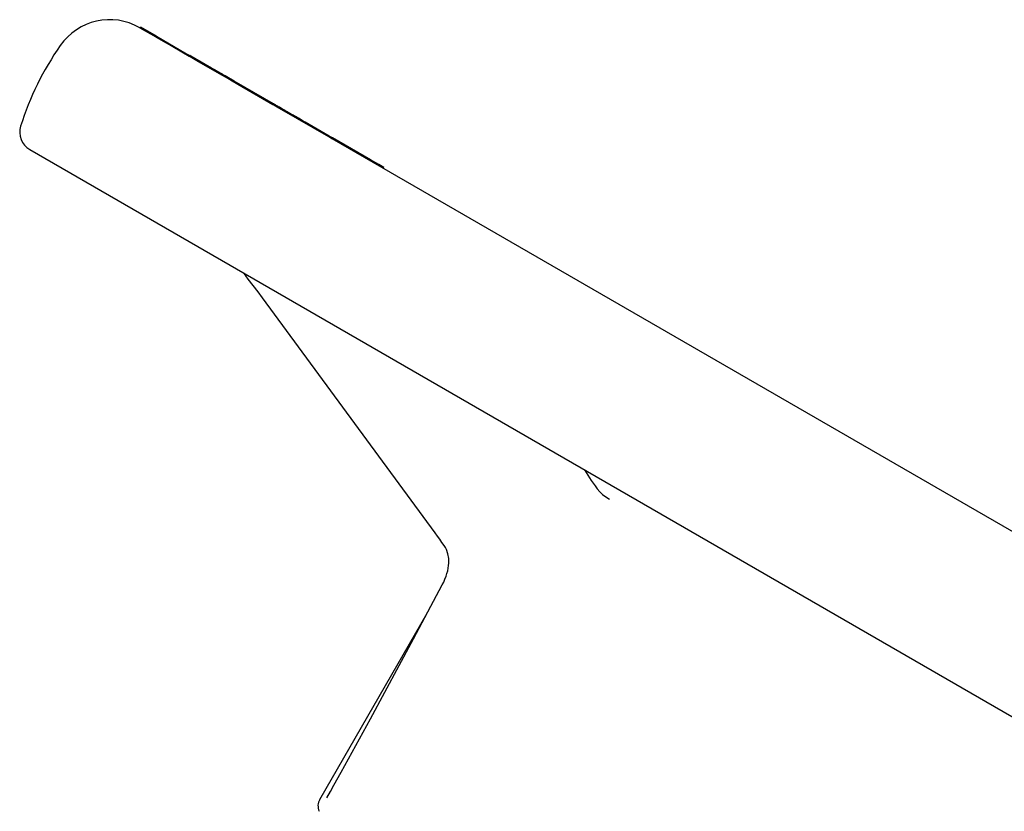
# Model space of a CAD drawing. Header units: millimetres. Extents: x 109 to 2644, y 299 to 1228.
# Tile 6 of 18: x 236 to 334, y 799 to 878. Entities that reach past the tile are written whole.
import ezdxf

# ---------------------------------------------------------------- set-up
doc = ezdxf.new("R2010")
doc.units = ezdxf.units.MM
doc.layers.add('DETAIL', color=2, linetype='Continuous')

msp = doc.modelspace()

# ---------------------------------------------------------------- linework, layer by layer
at = {"layer": 'DETAIL'}
for p, q in [((247.906, 876.969), (247.854, 876.999)), ((247.906, 876.969), (247.956, 877.055)), ((249.486, 876.057), (247.906, 876.969)), ((249.536, 876.144), (247.956, 877.055)), ((249.486, 876.057), (249.536, 876.144)), ((249.486, 876.057), (250.42, 875.518)), ((249.536, 876.144), (252.533, 874.413)), ((252.794, 874.147), (250.42, 875.518)), ((252.483, 874.326), (252.533, 874.413)), ((252.533, 874.413), (252.844, 874.233)), ((252.794, 874.147), (252.844, 874.233)), ((252.962, 874.165), (252.844, 874.233)), ((255.017, 872.979), (252.962, 874.165)), ((256.109, 872.233), (253.481, 873.75)), ((256.078, 872.251), (256.128, 872.337)), ((256.109, 872.233), (256.159, 872.32)), ((256.335, 872.102), (256.109, 872.233)), ((256.385, 872.189), (256.159, 872.32)), ((256.335, 872.102), (256.385, 872.189)), ((256.463, 872.029), (256.335, 872.102)), ((257.28, 871.672), (256.385, 872.189)), ((257.23, 871.586), (256.463, 872.029)), ((257.23, 871.586), (257.28, 871.672)), ((257.456, 871.455), (257.23, 871.586)), ((257.506, 871.542), (257.28, 871.672)), ((257.456, 871.455), (257.506, 871.542)), ((257.637, 871.351), (257.456, 871.455)), ((261.193, 869.413), (257.506, 871.542)), ((261.144, 869.326), (257.637, 871.351)), ((261.143, 869.326), (261.193, 869.413)), ((266.703, 866.116), (262.011, 868.826)), ((266.753, 866.203), (264.339, 867.597)), ((266.703, 866.116), (266.753, 866.203)), ((267.079, 866.015), (266.753, 866.203)), ((267.029, 865.928), (266.703, 866.116)), ((267.029, 865.928), (267.079, 866.015)), ((267.045, 865.919), (267.029, 865.928)), ((392.12, 793.707), (267.045, 865.919)), ((270.88, 863.82), (267.079, 866.015)), ((236.881, 864.859), (405.676, 767.405)), ((270.83, 863.734), (270.88, 863.82)), ((271.694, 863.351), (270.88, 863.82)), ((271.644, 863.264), (271.694, 863.351)), ((272.203, 863.057), (271.694, 863.351)), ((272.153, 862.97), (272.203, 863.057)), ((277.312, 826.628), (260.113, 850.064)), ((292.206, 832.917), (292.715, 832.125)), ((265.805, 800.051), (276.524, 818.616))]:
    msp.add_line(p, q, dxfattribs=at)
at = {"layer": 'DETAIL', "flags": 128}
for points in [[(252.912, 874.079), (252.903, 874.084), (252.893, 874.089), (252.885, 874.095), (252.876, 874.099), (252.868, 874.104), (252.861, 874.108), (252.853, 874.113), (252.847, 874.116), (252.84, 874.12), (252.834, 874.124), (252.829, 874.127), (252.824, 874.13), (252.819, 874.132), (252.815, 874.135), (252.811, 874.137), (252.807, 874.139), (252.804, 874.141), (252.802, 874.142), (252.799, 874.144), (252.797, 874.145), (252.796, 874.146), (252.795, 874.146), (252.794, 874.147), (252.794, 874.147)], [(253.481, 873.75), (253.448, 873.769), (253.416, 873.788), (253.385, 873.806), (253.354, 873.824), (253.323, 873.841), (253.294, 873.858), (253.266, 873.875), (253.238, 873.89), (253.211, 873.906), (253.186, 873.921), (253.161, 873.935), (253.136, 873.949), (253.113, 873.963), (253.091, 873.976), (253.069, 873.988), (253.048, 874), (253.028, 874.012), (253.009, 874.023), (252.991, 874.033), (252.973, 874.043), (252.957, 874.053), (252.941, 874.062), (252.926, 874.07), (252.912, 874.079)], [(256.076, 872.367), (256.059, 872.378), (256.039, 872.389), (256.017, 872.402), (255.992, 872.416), (255.965, 872.432), (255.935, 872.449), (255.904, 872.467), (255.869, 872.487), (255.833, 872.508), (255.794, 872.531), (255.752, 872.554), (255.708, 872.58), (255.662, 872.606), (255.614, 872.634), (255.564, 872.663), (255.511, 872.694), (255.457, 872.725), (255.4, 872.758), (255.342, 872.791), (255.281, 872.826), (255.218, 872.863), (255.153, 872.9), (255.086, 872.939), (255.017, 872.979)], [(256.128, 872.337), (256.128, 872.337), (256.128, 872.338), (256.127, 872.338), (256.127, 872.338), (256.126, 872.339), (256.125, 872.339), (256.124, 872.34), (256.122, 872.341), (256.121, 872.342), (256.119, 872.343), (256.117, 872.344), (256.115, 872.345), (256.113, 872.346), (256.11, 872.348), (256.108, 872.349), (256.105, 872.351), (256.102, 872.353), (256.099, 872.354), (256.095, 872.356), (256.092, 872.358), (256.088, 872.36), (256.084, 872.363), (256.08, 872.365), (256.076, 872.367)], [(256.159, 872.32), (256.157, 872.321), (256.155, 872.322), (256.154, 872.323), (256.152, 872.324), (256.15, 872.325), (256.149, 872.325), (256.147, 872.326), (256.146, 872.327), (256.144, 872.328), (256.143, 872.329), (256.142, 872.33), (256.14, 872.33), (256.139, 872.331), (256.138, 872.332), (256.137, 872.333), (256.135, 872.333), (256.134, 872.334), (256.133, 872.334), (256.132, 872.335), (256.131, 872.336), (256.131, 872.336), (256.13, 872.337), (256.129, 872.337), (256.128, 872.337)], [(261.406, 869.175), (261.386, 869.187), (261.366, 869.198), (261.348, 869.208), (261.33, 869.219), (261.313, 869.228), (261.297, 869.238), (261.282, 869.246), (261.267, 869.255), (261.254, 869.263), (261.241, 869.27), (261.229, 869.277), (261.217, 869.284), (261.207, 869.29), (261.197, 869.295), (261.188, 869.3), (261.18, 869.305), (261.173, 869.309), (261.166, 869.313), (261.161, 869.316), (261.156, 869.319), (261.152, 869.322), (261.148, 869.323), (261.146, 869.325), (261.144, 869.326)], [(261.456, 869.262), (261.434, 869.274), (261.414, 869.286), (261.394, 869.297), (261.376, 869.308), (261.358, 869.318), (261.341, 869.328), (261.325, 869.337), (261.31, 869.346), (261.296, 869.354), (261.283, 869.361), (261.27, 869.369), (261.259, 869.375), (261.248, 869.381), (261.239, 869.387), (261.23, 869.392), (261.222, 869.396), (261.216, 869.4), (261.21, 869.404), (261.205, 869.406), (261.201, 869.409), (261.197, 869.411), (261.195, 869.412), (261.194, 869.413), (261.193, 869.413)], [(262.011, 868.826), (261.982, 868.842), (261.953, 868.859), (261.924, 868.876), (261.896, 868.892), (261.868, 868.908), (261.841, 868.924), (261.814, 868.939), (261.787, 868.955), (261.761, 868.97), (261.735, 868.985), (261.709, 869), (261.684, 869.014), (261.659, 869.029), (261.634, 869.043), (261.61, 869.057), (261.586, 869.071), (261.562, 869.085), (261.539, 869.098), (261.516, 869.112), (261.493, 869.125), (261.471, 869.137), (261.449, 869.15), (261.427, 869.163), (261.406, 869.175)], [(264.339, 867.597), (264.166, 867.697), (263.999, 867.793), (263.839, 867.885), (263.687, 867.973), (263.541, 868.058), (263.402, 868.138), (263.27, 868.214), (263.145, 868.286), (263.023, 868.356), (262.904, 868.426), (262.785, 868.494), (262.667, 868.562), (262.551, 868.629), (262.436, 868.696), (262.322, 868.761), (262.21, 868.826), (262.1, 868.89), (261.994, 868.951), (261.893, 869.009), (261.797, 869.065), (261.705, 869.118), (261.617, 869.168), (261.534, 869.216), (261.456, 869.262)], [(260.113, 850.064), (259.654, 850.679), (259.175, 851.307), (258.681, 851.937), (258.431, 852.25), (258.179, 852.563)], [(292.715, 832.125), (292.891, 831.856), (293.078, 831.581), (293.276, 831.301), (293.484, 831.016)], [(293.484, 831.016), (293.726, 830.731), (294.017, 830.462), (294.347, 830.214), (294.707, 829.988)], [(278.212, 825.365), (278, 825.67), (277.779, 825.983), (277.549, 826.303), (277.312, 826.628)], [(278.026, 821.434), (278.171, 821.724), (278.299, 822.013), (278.408, 822.297), (278.498, 822.576), (278.569, 822.846), (278.623, 823.109), (278.659, 823.364), (278.679, 823.612), (278.668, 824.085), (278.59, 824.534), (278.441, 824.96), (278.338, 825.165), (278.212, 825.365)], [(266.498, 800.186), (266.863, 800.823), (267.228, 801.468), (267.957, 802.774), (268.684, 804.091), (269.409, 805.411), (270.855, 808.064), (272.295, 810.729), (273.732, 813.4), (275.166, 816.075), (278.026, 821.434)]]:
    msp.add_lwpolyline(points, dxfattribs=at)
at = {"layer": 'DETAIL'}
for centre, radius, start, end in [((244.854, 871.803), 6, 60, 145.21981), ((264.566, 858.113), 30, 145.21981, 162.37363), ((237.881, 866.591), 2, 162.37363, 240), ((266.931, 799.401), 1.3, 150, 204.65763)]:
    msp.add_arc(centre, radius, start, end, dxfattribs=at)

doc.saveas('drawing.dxf')
